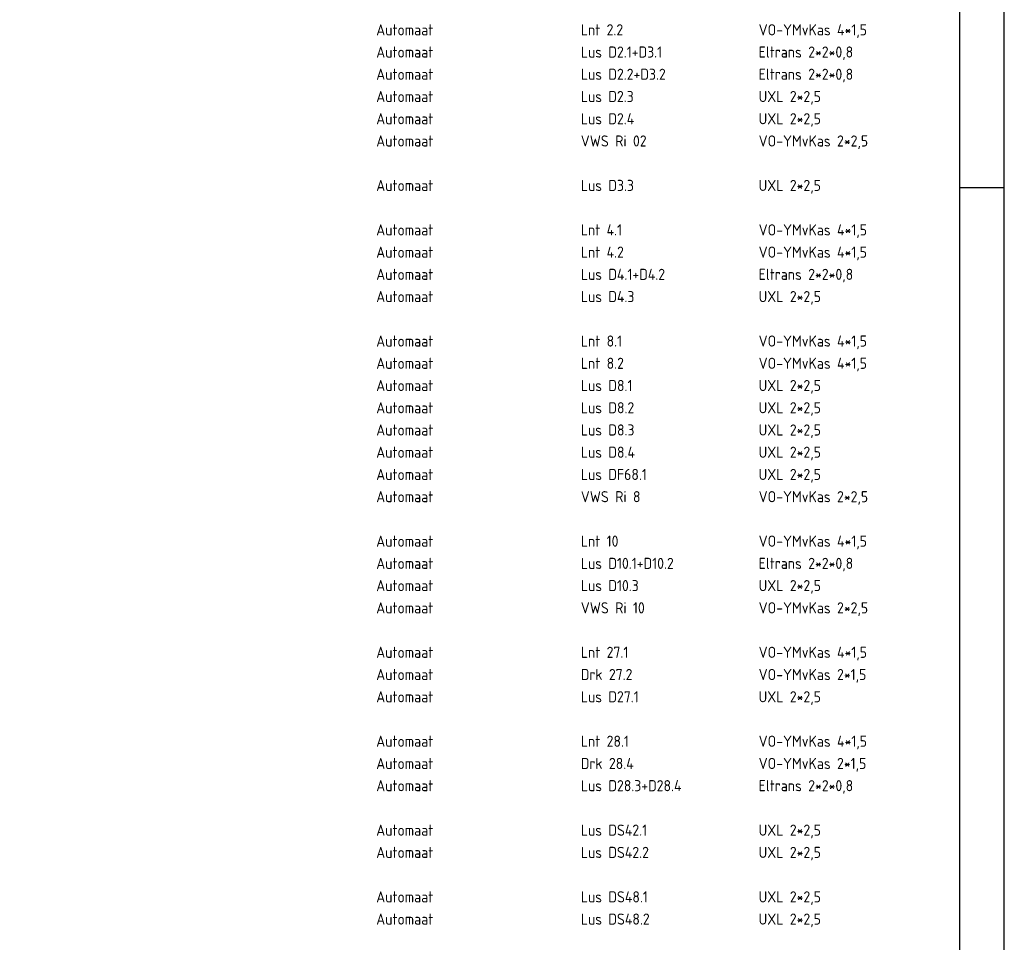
# Model space of a CAD drawing. Extents: x 272479 to 273074, y 965943 to 966363.
# Tile 28 of 29: x 272963 to 273074, y 966152 to 966256. Entities that reach past the tile are written whole.
import ezdxf
from ezdxf.enums import TextEntityAlignment as Align

# ---------------------------------------------------------------- set-up
doc = ezdxf.new("R2010")
doc.units = 0
doc.header["$LTSCALE"] = 0.25
doc.header["$MEASUREMENT"] = 0
doc.layers.get('0').update_dxf_attribs({"linetype": 'CONTINUOUS'})
doc.layers.add('01-CALQUE', color=1, linetype='CONTINUOUS')
doc.layers.add('KABELLIJST', color=7, linetype='CONTINUOUS')
doc.styles.add('ISO', font='isocp.shx')

# ---------------------------------------------------------------- blocks, each defined once
blk = doc.blocks.new('NB_KAA0')
at = {"color": 1}
blk.add_line((1179, 589), (1189, 589), dxfattribs=at)
blk.add_lwpolyline([(1189, 0), (1189, 841), (0, 841), (0, 0)], close=True, dxfattribs=at)
at = {"color": 5}
blk.add_lwpolyline([(1179, 10), (1179, 831), (25, 831), (25, 10)], close=True, dxfattribs=at)
at = {"color": 1, "style": 'ISO', "width": 0.8}
blk.add_attdef('PLOTDATUM', (23, 10), '', height=2, rotation=90, dxfattribs=at)
blk.add_attdef('FILENAAM', text='', height=2, dxfattribs=at).set_placement((1179, 7), align=Align.RIGHT)
blk = doc.blocks.new('V_KBL')
at = {"style": 'ISO'}
for tag, p in [('A', (0, 0)), ('B', (46, 0)), ('C', (86, 0)), ('D', (126, 0)), ('E', (176, 0))]:
    blk.add_attdef(tag, p, '', height=2.5, dxfattribs=at)

msp = doc.modelspace()

# ---------------------------------------------------------------- block references
at = {"layer": '01-CALQUE', "xscale": 0.5, "yscale": 0.5, "zscale": 0.5}
msp.add_blockref('NB_KAA0', (272479.13, 965942.87), dxfattribs=at)
at = {"layer": 'KABELLIJST', "xscale": 0.5000000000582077, "yscale": 0.5, "zscale": 0.5}
for p, values in [((273003.01, 966254.48), {'A': 'Automaat', 'B': 'Lnt 2.2', 'C': 'VO-YMvKas 4*1,5'}), ((273003.01, 966251.98), {'A': 'Automaat', 'B': 'Lus D2.1+D3.1', 'C': 'Eltrans 2*2*0,8'}), ((273003.01, 966249.48), {'A': 'Automaat', 'B': 'Lus D2.2+D3.2', 'C': 'Eltrans 2*2*0,8'}), ((273003.01, 966246.98), {'A': 'Automaat', 'B': 'Lus D2.3', 'C': 'UXL 2*2,5'}), ((273003.01, 966244.48), {'A': 'Automaat', 'B': 'Lus D2.4', 'C': 'UXL 2*2,5'}), ((273003.01, 966241.98), {'A': 'Automaat', 'B': 'VWS Ri 02', 'C': 'VO-YMvKas 2*2,5'}), ((273003.01, 966236.98), {'A': 'Automaat', 'B': 'Lus D3.3', 'C': 'UXL 2*2,5'}), ((273003.01, 966231.98), {'A': 'Automaat', 'B': 'Lnt 4.1', 'C': 'VO-YMvKas 4*1,5'}), ((273003.01, 966229.48), {'A': 'Automaat', 'B': 'Lnt 4.2', 'C': 'VO-YMvKas 4*1,5'}), ((273003.01, 966226.98), {'A': 'Automaat', 'B': 'Lus D4.1+D4.2', 'C': 'Eltrans 2*2*0,8'}), ((273003.01, 966224.48), {'A': 'Automaat', 'B': 'Lus D4.3', 'C': 'UXL 2*2,5'}), ((273003.01, 966219.48), {'A': 'Automaat', 'B': 'Lnt 8.1', 'C': 'VO-YMvKas 4*1,5'}), ((273003.01, 966216.98), {'A': 'Automaat', 'B': 'Lnt 8.2', 'C': 'VO-YMvKas 4*1,5'}), ((273003.01, 966214.48), {'A': 'Automaat', 'B': 'Lus D8.1', 'C': 'UXL 2*2,5'}), ((273003.01, 966211.98), {'A': 'Automaat', 'B': 'Lus D8.2', 'C': 'UXL 2*2,5'}), ((273003.01, 966209.48), {'A': 'Automaat', 'B': 'Lus D8.3', 'C': 'UXL 2*2,5'}), ((273003.01, 966206.98), {'A': 'Automaat', 'B': 'Lus D8.4', 'C': 'UXL 2*2,5'}), ((273003.01, 966204.48), {'A': 'Automaat', 'B': 'Lus DF68.1', 'C': 'UXL 2*2,5'}), ((273003.01, 966201.98), {'A': 'Automaat', 'B': 'VWS Ri 8', 'C': 'VO-YMvKas 2*2,5'}), ((273003.01, 966196.98), {'A': 'Automaat', 'B': 'Lnt 10', 'C': 'VO-YMvKas 4*1,5'}), ((273003.01, 966194.48), {'A': 'Automaat', 'B': 'Lus D10.1+D10.2', 'C': 'Eltrans 2*2*0,8'}), ((273003.01, 966191.98), {'A': 'Automaat', 'B': 'Lus D10.3', 'C': 'UXL 2*2,5'}), ((273003.01, 966189.48), {'A': 'Automaat', 'B': 'VWS Ri 10', 'C': 'VO-YMvKas 2*2,5'}), ((273003.01, 966184.48), {'A': 'Automaat', 'B': 'Lnt 27.1', 'C': 'VO-YMvKas 4*1,5'}), ((273003.01, 966181.98), {'A': 'Automaat', 'B': 'Drk 27.2', 'C': 'VO-YMvKas 2*1,5'}), ((273003.01, 966179.48), {'A': 'Automaat', 'B': 'Lus D27.1', 'C': 'UXL 2*2,5'}), ((273003.01, 966174.48), {'A': 'Automaat', 'B': 'Lnt 28.1', 'C': 'VO-YMvKas 4*1,5'}), ((273003.01, 966171.98), {'A': 'Automaat', 'B': 'Drk 28.4', 'C': 'VO-YMvKas 2*1,5'}), ((273003.01, 966169.48), {'A': 'Automaat', 'B': 'Lus D28.3+D28.4', 'C': 'Eltrans 2*2*0,8'}), ((273003.01, 966164.48), {'A': 'Automaat', 'B': 'Lus DS42.1', 'C': 'UXL 2*2,5'}), ((273003.01, 966161.98), {'A': 'Automaat', 'B': 'Lus DS42.2', 'C': 'UXL 2*2,5'}), ((273003.01, 966156.98), {'A': 'Automaat', 'B': 'Lus DS48.1', 'C': 'UXL 2*2,5'}), ((273003.01, 966154.48), {'A': 'Automaat', 'B': 'Lus DS48.2', 'C': 'UXL 2*2,5'})]:
    msp.add_blockref('V_KBL', p, dxfattribs=at).add_auto_attribs(values)

doc.saveas('drawing.dxf')
